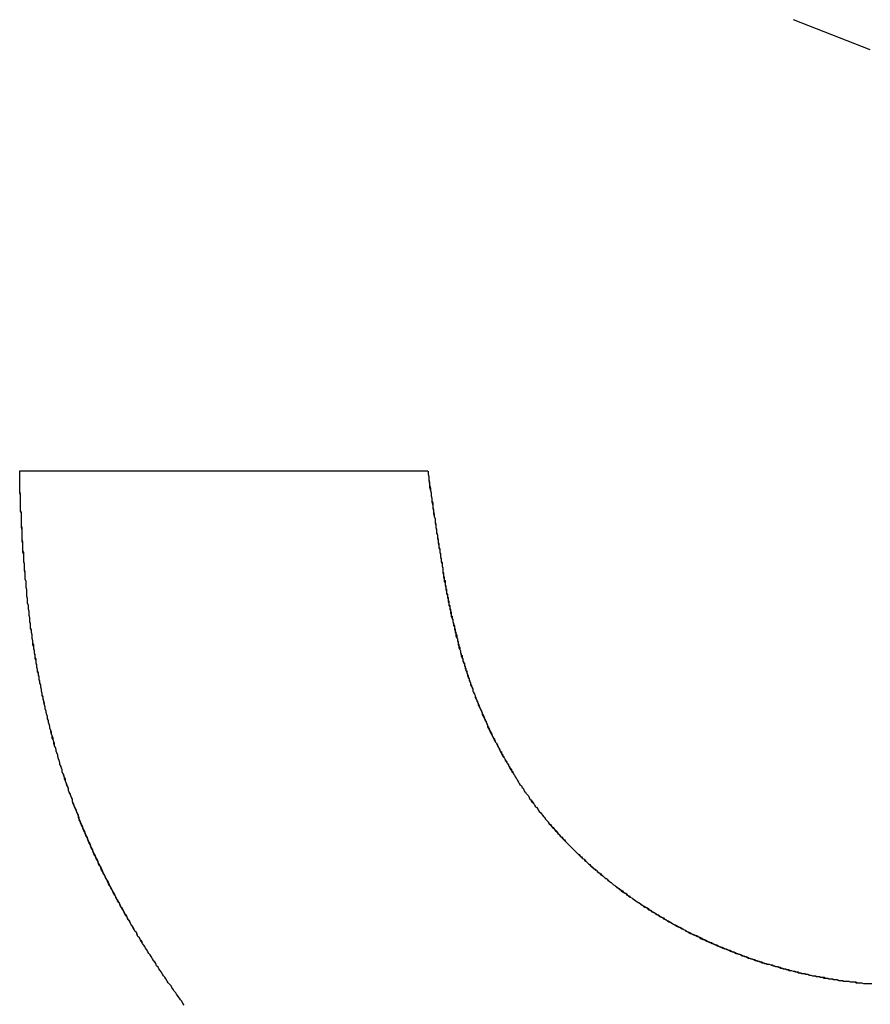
# Model space of a CAD drawing. Extents: x -55 to 3310, y -427 to 1727.
# Tile 6 of 79: x 990.18 to 991.28, y 529.28 to 530.56. Entities that reach past the tile are written whole.
import ezdxf

# ---------------------------------------------------------------- set-up
doc = ezdxf.new("R2010")
doc.units = 0
doc.linetypes.add('DURCHGEHEND', pattern=[0])
doc.layers.add('KF_PASSIO_SUB_15_FRONT', color=7, linetype='DURCHGEHEND')

# ---------------------------------------------------------------- blocks, each defined once
blk = doc.blocks.new('KF_PASSIO_SUB_15_FRONT')
at = {"layer": 'KF_PASSIO_SUB_15_FRONT'}
for p, q in [((-239.0042, -391.2421), (-239.1036, -391.2031)), ((-239.0042, -391.2421), (-239.1036, -391.2031)), ((-240.1063, -391.7878), (-239.5774, -391.7878)), ((-240.1063, -391.7878), (-239.5774, -391.7878))]:
    blk.add_line(p, q, dxfattribs=at)
for points in [[(-239.893, -392.48, 0), (-239.895, -392.478, 0), (-239.896, -392.475, 0), (-239.898, -392.473, 0), (-239.899, -392.471, 0), (-239.901, -392.469, 0), (-239.903, -392.466, 0), (-239.904, -392.464, 0), (-239.906, -392.462, 0), (-239.907, -392.46, 0), (-239.909, -392.457, 0), (-239.91, -392.455, 0), (-239.912, -392.453, 0), (-239.914, -392.451, 0), (-239.915, -392.449, 0), (-239.917, -392.446, 0), (-239.918, -392.444, 0), (-239.92, -392.442, 0), (-239.921, -392.44, 0), (-239.923, -392.437, 0), (-239.924, -392.435, 0), (-239.926, -392.433, 0), (-239.927, -392.431, 0), (-239.929, -392.429, 0), (-239.93, -392.426, 0), (-239.931, -392.424, 0), (-239.933, -392.422, 0), (-239.934, -392.42, 0), (-239.936, -392.417, 0), (-239.937, -392.415, 0), (-239.939, -392.413, 0), (-239.94, -392.411, 0), (-239.941, -392.409, 0), (-239.943, -392.406, 0), (-239.944, -392.404, 0), (-239.946, -392.402, 0), (-239.947, -392.4, 0), (-239.948, -392.397, 0), (-239.95, -392.395, 0), (-239.951, -392.393, 0), (-239.953, -392.391, 0), (-239.954, -392.389, 0), (-239.955, -392.386, 0), (-239.957, -392.384, 0), (-239.958, -392.382, 0), (-239.959, -392.38, 0), (-239.961, -392.377, 0), (-239.962, -392.375, 0), (-239.963, -392.373, 0), (-239.964, -392.371, 0), (-239.966, -392.369, 0), (-239.967, -392.366, 0), (-239.968, -392.364, 0), (-239.97, -392.362, 0), (-239.971, -392.36, 0), (-239.972, -392.357, 0), (-239.973, -392.355, 0), (-239.975, -392.353, 0), (-239.976, -392.351, 0), (-239.977, -392.348, 0), (-239.978, -392.346, 0), (-239.979, -392.344, 0), (-239.981, -392.342, 0), (-239.982, -392.339, 0), (-239.983, -392.337, 0), (-239.984, -392.335, 0), (-239.985, -392.333, 0), (-239.987, -392.33, 0), (-239.988, -392.328, 0), (-239.989, -392.326, 0), (-239.99, -392.324, 0), (-239.991, -392.321, 0), (-239.992, -392.319, 0), (-239.994, -392.317, 0), (-239.995, -392.315, 0), (-239.996, -392.312, 0), (-239.997, -392.31, 0), (-239.998, -392.308, 0), (-239.999, -392.306, 0), (-240, -392.303, 0), (-240.001, -392.301, 0), (-240.003, -392.299, 0), (-240.004, -392.297, 0), (-240.005, -392.294, 0), (-240.006, -392.292, 0), (-240.007, -392.29, 0), (-240.008, -392.287, 0), (-240.009, -392.285, 0), (-240.01, -392.283, 0), (-240.011, -392.281, 0), (-240.012, -392.278, 0), (-240.013, -392.276, 0), (-240.014, -392.274, 0), (-240.015, -392.271, 0), (-240.016, -392.269, 0), (-240.017, -392.267, 0), (-240.018, -392.265, 0), (-240.019, -392.262, 0), (-240.02, -392.26, 0), (-240.021, -392.258, 0), (-240.022, -392.255, 0), (-240.023, -392.253, 0), (-240.024, -392.251, 0), (-240.025, -392.248, 0), (-240.026, -392.246, 0), (-240.027, -392.244, 0), (-240.028, -392.241, 0), (-240.029, -392.239, 0), (-240.03, -392.237, 0), (-240.03, -392.234, 0), (-240.031, -392.232, 0), (-240.032, -392.23, 0), (-240.033, -392.227, 0), (-240.034, -392.225, 0), (-240.035, -392.223, 0), (-240.036, -392.22, 0), (-240.037, -392.218, 0), (-240.038, -392.216, 0), (-240.038, -392.213, 0), (-240.039, -392.211, 0), (-240.04, -392.209, 0), (-240.041, -392.206, 0), (-240.042, -392.204, 0), (-240.043, -392.202, 0), (-240.043, -392.199, 0), (-240.044, -392.197, 0), (-240.045, -392.194, 0), (-240.046, -392.192, 0), (-240.047, -392.19, 0), (-240.047, -392.187, 0), (-240.048, -392.185, 0), (-240.049, -392.182, 0), (-240.05, -392.18, 0), (-240.051, -392.178, 0), (-240.051, -392.175, 0), (-240.052, -392.173, 0), (-240.053, -392.17, 0), (-240.054, -392.168, 0), (-240.054, -392.166, 0), (-240.055, -392.163, 0), (-240.056, -392.161, 0), (-240.057, -392.158, 0), (-240.057, -392.156, 0), (-240.058, -392.153, 0), (-240.059, -392.151, 0), (-240.059, -392.149, 0), (-240.06, -392.146, 0), (-240.061, -392.144, 0), (-240.061, -392.141, 0), (-240.062, -392.139, 0), (-240.063, -392.136, 0), (-240.063, -392.134, 0), (-240.064, -392.131, 0), (-240.065, -392.129, 0), (-240.065, -392.126, 0), (-240.066, -392.124, 0), (-240.067, -392.121, 0), (-240.067, -392.119, 0), (-240.068, -392.116, 0), (-240.069, -392.114, 0), (-240.069, -392.111, 0), (-240.07, -392.109, 0), (-240.07, -392.106, 0), (-240.071, -392.104, 0), (-240.072, -392.101, 0), (-240.072, -392.099, 0), (-240.073, -392.096, 0), (-240.073, -392.094, 0), (-240.074, -392.091, 0), (-240.074, -392.089, 0), (-240.075, -392.086, 0), (-240.076, -392.084, 0), (-240.076, -392.081, 0), (-240.077, -392.079, 0), (-240.077, -392.076, 0), (-240.078, -392.073, 0), (-240.078, -392.071, 0), (-240.079, -392.068, 0), (-240.079, -392.066, 0), (-240.08, -392.063, 0), (-240.08, -392.061, 0), (-240.081, -392.058, 0), (-240.081, -392.055, 0), (-240.082, -392.053, 0), (-240.082, -392.05, 0), (-240.083, -392.048, 0), (-240.083, -392.045, 0), (-240.084, -392.042, 0), (-240.084, -392.04, 0), (-240.085, -392.037, 0), (-240.085, -392.034, 0), (-240.085, -392.032, 0), (-240.086, -392.029, 0), (-240.086, -392.027, 0), (-240.087, -392.024, 0), (-240.087, -392.021, 0), (-240.088, -392.019, 0), (-240.088, -392.016, 0), (-240.088, -392.013, 0), (-240.089, -392.011, 0), (-240.089, -392.008, 0), (-240.09, -392.005, 0), (-240.09, -392.002, 0), (-240.09, -392, 0), (-240.091, -391.997, 0), (-240.091, -391.994, 0), (-240.092, -391.992, 0), (-240.092, -391.989, 0), (-240.092, -391.986, 0), (-240.093, -391.984, 0), (-240.093, -391.981, 0), (-240.093, -391.978, 0), (-240.094, -391.975, 0), (-240.094, -391.973, 0), (-240.094, -391.97, 0), (-240.095, -391.967, 0), (-240.095, -391.964, 0), (-240.095, -391.962, 0), (-240.096, -391.959, 0), (-240.096, -391.956, 0), (-240.096, -391.953, 0), (-240.097, -391.95, 0), (-240.097, -391.948, 0), (-240.097, -391.945, 0), (-240.097, -391.942, 0), (-240.098, -391.939, 0), (-240.098, -391.936, 0), (-240.098, -391.934, 0), (-240.098, -391.931, 0), (-240.099, -391.928, 0), (-240.099, -391.925, 0), (-240.099, -391.922, 0), (-240.099, -391.919, 0), (-240.1, -391.916, 0), (-240.1, -391.914, 0), (-240.1, -391.911, 0), (-240.1, -391.908, 0), (-240.101, -391.905, 0), (-240.101, -391.902, 0), (-240.101, -391.899, 0), (-240.101, -391.896, 0), (-240.102, -391.893, 0), (-240.102, -391.89, 0), (-240.102, -391.888, 0), (-240.102, -391.885, 0), (-240.102, -391.882, 0), (-240.103, -391.879, 0), (-240.103, -391.876, 0), (-240.103, -391.873, 0), (-240.103, -391.87, 0), (-240.103, -391.867, 0), (-240.103, -391.864, 0), (-240.104, -391.861, 0), (-240.104, -391.858, 0), (-240.104, -391.855, 0), (-240.104, -391.852, 0), (-240.104, -391.849, 0), (-240.104, -391.846, 0), (-240.104, -391.843, 0), (-240.105, -391.84, 0), (-240.105, -391.837, 0), (-240.105, -391.834, 0), (-240.105, -391.831, 0), (-240.105, -391.828, 0), (-240.105, -391.825, 0), (-240.105, -391.822, 0), (-240.105, -391.819, 0), (-240.106, -391.816, 0), (-240.106, -391.813, 0), (-240.106, -391.81, 0), (-240.106, -391.806, 0), (-240.106, -391.803, 0), (-240.106, -391.8, 0), (-240.106, -391.797, 0), (-240.106, -391.794, 0), (-240.106, -391.791, 0), (-240.106, -391.788, 0)], [(-239.893, -392.48, 0), (-239.895, -392.478, 0), (-239.896, -392.475, 0), (-239.898, -392.473, 0), (-239.899, -392.471, 0), (-239.901, -392.469, 0), (-239.903, -392.466, 0), (-239.904, -392.464, 0), (-239.906, -392.462, 0), (-239.907, -392.46, 0), (-239.909, -392.457, 0), (-239.91, -392.455, 0), (-239.912, -392.453, 0), (-239.914, -392.451, 0), (-239.915, -392.449, 0), (-239.917, -392.446, 0), (-239.918, -392.444, 0), (-239.92, -392.442, 0), (-239.921, -392.44, 0), (-239.923, -392.437, 0), (-239.924, -392.435, 0), (-239.926, -392.433, 0), (-239.927, -392.431, 0), (-239.929, -392.429, 0), (-239.93, -392.426, 0), (-239.932, -392.424, 0), (-239.933, -392.422, 0), (-239.934, -392.42, 0), (-239.936, -392.417, 0), (-239.937, -392.415, 0), (-239.939, -392.413, 0), (-239.94, -392.411, 0), (-239.942, -392.408, 0), (-239.943, -392.406, 0), (-239.944, -392.404, 0), (-239.946, -392.402, 0), (-239.947, -392.4, 0), (-239.949, -392.397, 0), (-239.95, -392.395, 0), (-239.951, -392.393, 0), (-239.953, -392.391, 0), (-239.954, -392.388, 0), (-239.955, -392.386, 0), (-239.957, -392.384, 0), (-239.958, -392.382, 0), (-239.959, -392.379, 0), (-239.961, -392.377, 0), (-239.962, -392.375, 0), (-239.963, -392.373, 0), (-239.965, -392.37, 0), (-239.966, -392.368, 0), (-239.967, -392.366, 0), (-239.969, -392.364, 0), (-239.97, -392.361, 0), (-239.971, -392.359, 0), (-239.972, -392.357, 0), (-239.974, -392.355, 0), (-239.975, -392.352, 0), (-239.976, -392.35, 0), (-239.977, -392.348, 0), (-239.979, -392.346, 0), (-239.98, -392.343, 0), (-239.981, -392.341, 0), (-239.982, -392.339, 0), (-239.984, -392.337, 0), (-239.985, -392.334, 0), (-239.986, -392.332, 0), (-239.987, -392.33, 0), (-239.988, -392.327, 0), (-239.99, -392.325, 0), (-239.991, -392.323, 0), (-239.992, -392.321, 0), (-239.993, -392.318, 0), (-239.994, -392.316, 0), (-239.995, -392.314, 0), (-239.996, -392.312, 0), (-239.998, -392.309, 0), (-239.999, -392.307, 0), (-240, -392.305, 0), (-240.001, -392.302, 0), (-240.002, -392.3, 0), (-240.003, -392.298, 0), (-240.004, -392.296, 0), (-240.005, -392.293, 0), (-240.006, -392.291, 0), (-240.007, -392.289, 0), (-240.009, -392.286, 0), (-240.01, -392.284, 0), (-240.011, -392.282, 0), (-240.012, -392.279, 0), (-240.013, -392.277, 0), (-240.014, -392.275, 0), (-240.015, -392.272, 0), (-240.016, -392.27, 0), (-240.017, -392.268, 0), (-240.018, -392.266, 0), (-240.019, -392.263, 0), (-240.02, -392.261, 0), (-240.021, -392.259, 0), (-240.022, -392.256, 0), (-240.023, -392.254, 0), (-240.024, -392.252, 0), (-240.025, -392.249, 0), (-240.026, -392.247, 0), (-240.027, -392.245, 0), (-240.028, -392.242, 0), (-240.029, -392.24, 0), (-240.029, -392.237, 0), (-240.03, -392.235, 0), (-240.031, -392.233, 0), (-240.032, -392.23, 0), (-240.033, -392.228, 0), (-240.034, -392.226, 0), (-240.035, -392.223, 0), (-240.036, -392.221, 0), (-240.037, -392.219, 0), (-240.038, -392.216, 0), (-240.038, -392.214, 0), (-240.039, -392.211, 0), (-240.04, -392.209, 0), (-240.041, -392.207, 0), (-240.042, -392.204, 0), (-240.043, -392.202, 0), (-240.043, -392.2, 0), (-240.044, -392.197, 0), (-240.045, -392.195, 0), (-240.046, -392.192, 0), (-240.047, -392.19, 0), (-240.048, -392.187, 0), (-240.048, -392.185, 0), (-240.049, -392.183, 0), (-240.05, -392.18, 0), (-240.051, -392.178, 0), (-240.051, -392.175, 0), (-240.052, -392.173, 0), (-240.053, -392.171, 0), (-240.054, -392.168, 0), (-240.054, -392.166, 0), (-240.055, -392.163, 0), (-240.056, -392.161, 0), (-240.057, -392.158, 0), (-240.057, -392.156, 0), (-240.058, -392.153, 0), (-240.059, -392.151, 0), (-240.059, -392.149, 0), (-240.06, -392.146, 0), (-240.061, -392.144, 0), (-240.062, -392.141, 0), (-240.062, -392.139, 0), (-240.063, -392.136, 0), (-240.064, -392.134, 0), (-240.064, -392.131, 0), (-240.065, -392.129, 0), (-240.066, -392.126, 0), (-240.066, -392.124, 0), (-240.067, -392.121, 0), (-240.067, -392.119, 0), (-240.068, -392.116, 0), (-240.069, -392.114, 0), (-240.069, -392.111, 0), (-240.07, -392.109, 0), (-240.07, -392.106, 0), (-240.071, -392.104, 0), (-240.072, -392.101, 0), (-240.072, -392.099, 0), (-240.073, -392.096, 0), (-240.073, -392.094, 0), (-240.074, -392.091, 0), (-240.075, -392.088, 0), (-240.075, -392.086, 0), (-240.076, -392.083, 0), (-240.076, -392.081, 0), (-240.077, -392.078, 0), (-240.077, -392.076, 0), (-240.078, -392.073, 0), (-240.078, -392.071, 0), (-240.079, -392.068, 0), (-240.079, -392.065, 0), (-240.08, -392.063, 0), (-240.08, -392.06, 0), (-240.081, -392.058, 0), (-240.081, -392.055, 0), (-240.082, -392.052, 0), (-240.082, -392.05, 0), (-240.083, -392.047, 0), (-240.083, -392.045, 0), (-240.084, -392.042, 0), (-240.084, -392.039, 0), (-240.085, -392.037, 0), (-240.085, -392.034, 0), (-240.086, -392.031, 0), (-240.086, -392.029, 0), (-240.086, -392.026, 0), (-240.087, -392.024, 0), (-240.087, -392.021, 0), (-240.088, -392.018, 0), (-240.088, -392.016, 0), (-240.089, -392.013, 0), (-240.089, -392.01, 0), (-240.089, -392.008, 0), (-240.09, -392.005, 0), (-240.09, -392.002, 0), (-240.09, -392, 0), (-240.091, -391.997, 0), (-240.091, -391.994, 0), (-240.092, -391.991, 0), (-240.092, -391.989, 0), (-240.092, -391.986, 0), (-240.093, -391.983, 0), (-240.093, -391.981, 0), (-240.093, -391.978, 0), (-240.094, -391.975, 0), (-240.094, -391.972, 0), (-240.094, -391.97, 0), (-240.095, -391.967, 0), (-240.095, -391.964, 0), (-240.095, -391.962, 0), (-240.096, -391.959, 0), (-240.096, -391.956, 0), (-240.096, -391.953, 0), (-240.097, -391.95, 0), (-240.097, -391.948, 0), (-240.097, -391.945, 0), (-240.097, -391.942, 0), (-240.098, -391.939, 0), (-240.098, -391.937, 0), (-240.098, -391.934, 0), (-240.098, -391.931, 0), (-240.099, -391.928, 0), (-240.099, -391.925, 0), (-240.099, -391.923, 0), (-240.099, -391.92, 0), (-240.1, -391.917, 0), (-240.1, -391.914, 0), (-240.1, -391.911, 0), (-240.1, -391.908, 0), (-240.101, -391.906, 0), (-240.101, -391.903, 0), (-240.101, -391.9, 0), (-240.101, -391.897, 0), (-240.101, -391.894, 0), (-240.102, -391.891, 0), (-240.102, -391.888, 0), (-240.102, -391.886, 0), (-240.102, -391.883, 0), (-240.102, -391.88, 0), (-240.103, -391.877, 0), (-240.103, -391.874, 0), (-240.103, -391.871, 0), (-240.103, -391.868, 0), (-240.103, -391.865, 0), (-240.103, -391.862, 0), (-240.104, -391.859, 0), (-240.104, -391.857, 0), (-240.104, -391.854, 0), (-240.104, -391.851, 0), (-240.104, -391.848, 0), (-240.104, -391.845, 0), (-240.104, -391.842, 0), (-240.105, -391.839, 0), (-240.105, -391.836, 0), (-240.105, -391.833, 0), (-240.105, -391.83, 0), (-240.105, -391.827, 0), (-240.105, -391.824, 0), (-240.105, -391.821, 0), (-240.105, -391.818, 0), (-240.106, -391.815, 0), (-240.106, -391.812, 0), (-240.106, -391.809, 0), (-240.106, -391.806, 0), (-240.106, -391.803, 0), (-240.106, -391.8, 0), (-240.106, -391.797, 0), (-240.106, -391.794, 0), (-240.106, -391.791, 0), (-240.106, -391.788, 0)], [(-239.577, -391.788, 0), (-239.577, -391.792, 0), (-239.576, -391.795, 0), (-239.576, -391.799, 0), (-239.575, -391.803, 0), (-239.575, -391.806, 0), (-239.574, -391.81, 0), (-239.574, -391.813, 0), (-239.573, -391.816, 0), (-239.573, -391.82, 0), (-239.572, -391.823, 0), (-239.572, -391.826, 0), (-239.571, -391.829, 0), (-239.571, -391.832, 0), (-239.571, -391.835, 0), (-239.57, -391.838, 0), (-239.57, -391.841, 0), (-239.569, -391.844, 0), (-239.569, -391.847, 0), (-239.568, -391.85, 0), (-239.568, -391.853, 0), (-239.568, -391.855, 0), (-239.567, -391.858, 0), (-239.567, -391.861, 0), (-239.566, -391.863, 0), (-239.566, -391.866, 0), (-239.566, -391.868, 0), (-239.565, -391.871, 0), (-239.565, -391.873, 0), (-239.565, -391.875, 0), (-239.564, -391.878, 0), (-239.564, -391.88, 0), (-239.563, -391.882, 0), (-239.563, -391.885, 0), (-239.563, -391.887, 0), (-239.562, -391.889, 0), (-239.562, -391.891, 0), (-239.562, -391.893, 0), (-239.561, -391.895, 0), (-239.561, -391.897, 0), (-239.561, -391.899, 0), (-239.56, -391.901, 0), (-239.56, -391.903, 0), (-239.56, -391.905, 0), (-239.559, -391.907, 0), (-239.559, -391.909, 0), (-239.559, -391.911, 0), (-239.558, -391.913, 0), (-239.558, -391.915, 0), (-239.558, -391.917, 0), (-239.558, -391.918, 0), (-239.557, -391.92, 0), (-239.557, -391.922, 0), (-239.557, -391.924, 0), (-239.556, -391.925, 0), (-239.556, -391.927, 0), (-239.556, -391.929, 0), (-239.555, -391.93, 0), (-239.555, -391.932, 0), (-239.555, -391.934, 0), (-239.555, -391.935, 0), (-239.554, -391.937, 0), (-239.554, -391.938, 0), (-239.554, -391.94, 0), (-239.553, -391.941, 0), (-239.553, -391.943, 0), (-239.553, -391.945, 0), (-239.553, -391.946, 0), (-239.552, -391.948, 0), (-239.552, -391.949, 0), (-239.552, -391.951, 0), (-239.551, -391.952, 0), (-239.551, -391.954, 0), (-239.551, -391.955, 0), (-239.55, -391.957, 0), (-239.55, -391.958, 0), (-239.55, -391.959, 0), (-239.55, -391.961, 0), (-239.549, -391.962, 0), (-239.549, -391.964, 0), (-239.549, -391.965, 0), (-239.548, -391.967, 0), (-239.548, -391.968, 0), (-239.548, -391.969, 0), (-239.547, -391.971, 0), (-239.547, -391.972, 0), (-239.547, -391.974, 0), (-239.547, -391.975, 0), (-239.546, -391.976, 0), (-239.546, -391.978, 0), (-239.546, -391.979, 0), (-239.545, -391.98, 0), (-239.545, -391.982, 0), (-239.545, -391.983, 0), (-239.544, -391.985, 0), (-239.544, -391.986, 0), (-239.544, -391.987, 0), (-239.543, -391.989, 0), (-239.543, -391.99, 0), (-239.543, -391.991, 0), (-239.542, -391.993, 0), (-239.542, -391.994, 0), (-239.542, -391.995, 0), (-239.541, -391.997, 0), (-239.541, -391.998, 0), (-239.541, -391.999, 0), (-239.54, -392.001, 0), (-239.54, -392.002, 0), (-239.54, -392.003, 0), (-239.539, -392.005, 0), (-239.539, -392.006, 0), (-239.539, -392.007, 0), (-239.538, -392.009, 0), (-239.538, -392.01, 0), (-239.538, -392.011, 0), (-239.537, -392.013, 0), (-239.537, -392.014, 0), (-239.537, -392.015, 0), (-239.536, -392.017, 0), (-239.536, -392.018, 0), (-239.536, -392.019, 0), (-239.535, -392.021, 0), (-239.535, -392.022, 0), (-239.535, -392.023, 0), (-239.534, -392.025, 0), (-239.534, -392.026, 0), (-239.533, -392.027, 0), (-239.533, -392.028, 0), (-239.533, -392.03, 0), (-239.532, -392.031, 0), (-239.532, -392.032, 0), (-239.532, -392.033, 0), (-239.531, -392.035, 0), (-239.531, -392.036, 0), (-239.53, -392.037, 0), (-239.53, -392.039, 0), (-239.53, -392.04, 0), (-239.529, -392.041, 0), (-239.529, -392.042, 0), (-239.529, -392.044, 0), (-239.528, -392.045, 0), (-239.528, -392.046, 0), (-239.527, -392.047, 0), (-239.527, -392.049, 0), (-239.527, -392.05, 0), (-239.526, -392.051, 0), (-239.526, -392.052, 0), (-239.525, -392.053, 0), (-239.525, -392.055, 0), (-239.525, -392.056, 0), (-239.524, -392.057, 0), (-239.524, -392.058, 0), (-239.523, -392.06, 0), (-239.523, -392.061, 0), (-239.522, -392.062, 0), (-239.522, -392.063, 0), (-239.522, -392.064, 0), (-239.521, -392.066, 0), (-239.521, -392.067, 0), (-239.52, -392.068, 0), (-239.52, -392.069, 0), (-239.519, -392.07, 0), (-239.519, -392.072, 0), (-239.519, -392.073, 0), (-239.518, -392.074, 0), (-239.518, -392.075, 0), (-239.517, -392.076, 0), (-239.517, -392.077, 0), (-239.516, -392.079, 0), (-239.516, -392.08, 0), (-239.515, -392.081, 0), (-239.515, -392.082, 0), (-239.515, -392.083, 0), (-239.514, -392.085, 0), (-239.514, -392.086, 0), (-239.513, -392.087, 0), (-239.513, -392.088, 0), (-239.512, -392.089, 0), (-239.512, -392.09, 0), (-239.511, -392.092, 0), (-239.511, -392.093, 0), (-239.51, -392.094, 0), (-239.51, -392.095, 0), (-239.509, -392.096, 0), (-239.509, -392.097, 0), (-239.508, -392.099, 0), (-239.508, -392.1, 0), (-239.507, -392.101, 0), (-239.507, -392.102, 0), (-239.506, -392.103, 0), (-239.506, -392.104, 0), (-239.505, -392.106, 0), (-239.505, -392.107, 0), (-239.504, -392.108, 0), (-239.504, -392.109, 0), (-239.503, -392.11, 0), (-239.503, -392.111, 0), (-239.502, -392.112, 0), (-239.502, -392.114, 0), (-239.501, -392.115, 0), (-239.501, -392.116, 0), (-239.5, -392.117, 0), (-239.5, -392.118, 0), (-239.499, -392.119, 0), (-239.499, -392.12, 0), (-239.498, -392.122, 0), (-239.498, -392.123, 0), (-239.497, -392.124, 0), (-239.496, -392.125, 0), (-239.496, -392.126, 0), (-239.495, -392.127, 0), (-239.495, -392.128, 0), (-239.494, -392.13, 0), (-239.494, -392.131, 0), (-239.493, -392.132, 0), (-239.493, -392.133, 0), (-239.492, -392.134, 0), (-239.491, -392.135, 0), (-239.491, -392.136, 0), (-239.49, -392.138, 0), (-239.49, -392.139, 0), (-239.489, -392.14, 0), (-239.488, -392.141, 0), (-239.488, -392.142, 0), (-239.487, -392.143, 0), (-239.487, -392.144, 0), (-239.486, -392.146, 0), (-239.485, -392.147, 0), (-239.485, -392.148, 0), (-239.484, -392.149, 0), (-239.484, -392.15, 0), (-239.483, -392.151, 0), (-239.482, -392.152, 0), (-239.482, -392.154, 0), (-239.481, -392.155, 0), (-239.48, -392.156, 0), (-239.48, -392.157, 0), (-239.479, -392.158, 0), (-239.479, -392.159, 0), (-239.478, -392.16, 0), (-239.477, -392.162, 0), (-239.477, -392.163, 0), (-239.476, -392.164, 0), (-239.475, -392.165, 0), (-239.475, -392.166, 0), (-239.474, -392.167, 0), (-239.473, -392.168, 0), (-239.473, -392.17, 0), (-239.472, -392.171, 0), (-239.471, -392.172, 0), (-239.471, -392.173, 0), (-239.47, -392.174, 0), (-239.469, -392.175, 0), (-239.469, -392.176, 0), (-239.468, -392.178, 0), (-239.467, -392.179, 0)], [(-239.577, -391.788, 0), (-239.577, -391.792, 0), (-239.576, -391.796, 0), (-239.576, -391.8, 0), (-239.575, -391.805, 0), (-239.575, -391.809, 0), (-239.574, -391.813, 0), (-239.573, -391.817, 0), (-239.573, -391.82, 0), (-239.572, -391.824, 0), (-239.572, -391.828, 0), (-239.571, -391.832, 0), (-239.571, -391.836, 0), (-239.57, -391.839, 0), (-239.57, -391.843, 0), (-239.569, -391.847, 0), (-239.568, -391.85, 0), (-239.568, -391.854, 0), (-239.567, -391.857, 0), (-239.567, -391.861, 0), (-239.566, -391.864, 0), (-239.566, -391.867, 0), (-239.565, -391.871, 0), (-239.565, -391.874, 0), (-239.564, -391.877, 0), (-239.564, -391.881, 0), (-239.563, -391.884, 0), (-239.563, -391.887, 0), (-239.562, -391.89, 0), (-239.562, -391.893, 0), (-239.561, -391.896, 0), (-239.561, -391.899, 0), (-239.56, -391.902, 0), (-239.56, -391.905, 0), (-239.559, -391.908, 0), (-239.559, -391.911, 0), (-239.558, -391.914, 0), (-239.558, -391.917, 0), (-239.558, -391.92, 0), (-239.557, -391.922, 0), (-239.557, -391.925, 0), (-239.556, -391.928, 0), (-239.556, -391.931, 0), (-239.555, -391.933, 0), (-239.555, -391.936, 0), (-239.554, -391.939, 0), (-239.554, -391.941, 0), (-239.553, -391.944, 0), (-239.553, -391.947, 0), (-239.552, -391.949, 0), (-239.552, -391.952, 0), (-239.551, -391.954, 0), (-239.551, -391.957, 0), (-239.55, -391.959, 0), (-239.55, -391.962, 0), (-239.549, -391.964, 0), (-239.549, -391.967, 0), (-239.548, -391.969, 0), (-239.548, -391.972, 0), (-239.547, -391.974, 0), (-239.547, -391.976, 0), (-239.546, -391.979, 0), (-239.545, -391.981, 0), (-239.545, -391.983, 0), (-239.544, -391.986, 0), (-239.544, -391.988, 0), (-239.543, -391.99, 0), (-239.543, -391.993, 0), (-239.542, -391.995, 0), (-239.542, -391.997, 0), (-239.541, -391.999, 0), (-239.541, -392.002, 0), (-239.54, -392.004, 0), (-239.539, -392.006, 0), (-239.539, -392.008, 0), (-239.538, -392.01, 0), (-239.538, -392.013, 0), (-239.537, -392.015, 0), (-239.537, -392.017, 0), (-239.536, -392.019, 0), (-239.535, -392.021, 0), (-239.535, -392.023, 0), (-239.534, -392.026, 0), (-239.534, -392.028, 0), (-239.533, -392.03, 0), (-239.532, -392.032, 0), (-239.532, -392.034, 0), (-239.531, -392.036, 0), (-239.53, -392.038, 0), (-239.53, -392.04, 0), (-239.529, -392.042, 0), (-239.528, -392.044, 0), (-239.528, -392.046, 0), (-239.527, -392.049, 0), (-239.526, -392.051, 0), (-239.526, -392.053, 0), (-239.525, -392.055, 0), (-239.524, -392.057, 0), (-239.524, -392.059, 0), (-239.523, -392.061, 0), (-239.522, -392.063, 0), (-239.522, -392.065, 0), (-239.521, -392.067, 0), (-239.52, -392.069, 0), (-239.519, -392.071, 0), (-239.519, -392.073, 0), (-239.518, -392.075, 0), (-239.517, -392.077, 0), (-239.516, -392.079, 0), (-239.516, -392.081, 0), (-239.515, -392.083, 0), (-239.514, -392.085, 0), (-239.513, -392.087, 0), (-239.512, -392.089, 0), (-239.512, -392.091, 0), (-239.511, -392.093, 0), (-239.51, -392.095, 0), (-239.509, -392.097, 0), (-239.508, -392.099, 0), (-239.507, -392.101, 0), (-239.507, -392.103, 0), (-239.506, -392.105, 0), (-239.505, -392.107, 0), (-239.504, -392.109, 0), (-239.503, -392.111, 0), (-239.502, -392.113, 0), (-239.501, -392.115, 0), (-239.5, -392.117, 0), (-239.5, -392.119, 0), (-239.499, -392.121, 0), (-239.498, -392.123, 0), (-239.497, -392.125, 0), (-239.496, -392.127, 0), (-239.495, -392.129, 0), (-239.494, -392.131, 0), (-239.493, -392.133, 0), (-239.492, -392.135, 0), (-239.491, -392.137, 0), (-239.49, -392.139, 0), (-239.489, -392.14, 0), (-239.488, -392.142, 0), (-239.487, -392.144, 0), (-239.486, -392.146, 0), (-239.485, -392.148, 0), (-239.484, -392.15, 0), (-239.483, -392.152, 0), (-239.482, -392.154, 0), (-239.481, -392.156, 0), (-239.48, -392.158, 0), (-239.478, -392.16, 0), (-239.477, -392.162, 0), (-239.476, -392.164, 0), (-239.475, -392.166, 0), (-239.474, -392.167, 0), (-239.473, -392.169, 0), (-239.472, -392.171, 0), (-239.471, -392.173, 0), (-239.47, -392.175, 0), (-239.468, -392.177, 0), (-239.467, -392.179, 0)], [(-239.467, -392.179, 0), (-239.466, -392.181, 0), (-239.465, -392.182, 0), (-239.464, -392.184, 0), (-239.463, -392.186, 0), (-239.462, -392.187, 0), (-239.461, -392.189, 0), (-239.46, -392.191, 0), (-239.459, -392.193, 0), (-239.458, -392.194, 0), (-239.456, -392.196, 0), (-239.455, -392.198, 0), (-239.454, -392.199, 0), (-239.453, -392.201, 0), (-239.452, -392.203, 0), (-239.451, -392.204, 0), (-239.45, -392.206, 0), (-239.448, -392.208, 0), (-239.447, -392.209, 0), (-239.446, -392.211, 0), (-239.445, -392.213, 0), (-239.444, -392.214, 0), (-239.443, -392.216, 0), (-239.441, -392.218, 0), (-239.44, -392.219, 0), (-239.439, -392.221, 0), (-239.438, -392.223, 0), (-239.436, -392.224, 0), (-239.435, -392.226, 0), (-239.434, -392.227, 0), (-239.433, -392.229, 0), (-239.431, -392.231, 0), (-239.43, -392.232, 0), (-239.429, -392.234, 0), (-239.428, -392.235, 0), (-239.426, -392.237, 0), (-239.425, -392.239, 0), (-239.424, -392.24, 0), (-239.422, -392.242, 0), (-239.421, -392.243, 0), (-239.42, -392.245, 0), (-239.418, -392.246, 0), (-239.417, -392.248, 0), (-239.416, -392.25, 0), (-239.414, -392.251, 0), (-239.413, -392.253, 0), (-239.412, -392.254, 0), (-239.41, -392.256, 0), (-239.409, -392.257, 0), (-239.407, -392.259, 0), (-239.406, -392.26, 0), (-239.405, -392.262, 0), (-239.403, -392.263, 0), (-239.402, -392.265, 0), (-239.4, -392.266, 0), (-239.399, -392.268, 0), (-239.398, -392.269, 0), (-239.396, -392.271, 0), (-239.395, -392.272, 0), (-239.393, -392.274, 0), (-239.392, -392.275, 0), (-239.39, -392.277, 0), (-239.389, -392.278, 0), (-239.387, -392.28, 0), (-239.386, -392.281, 0), (-239.384, -392.283, 0), (-239.383, -392.284, 0), (-239.381, -392.285, 0), (-239.38, -392.287, 0), (-239.378, -392.288, 0), (-239.377, -392.29, 0), (-239.375, -392.291, 0), (-239.374, -392.293, 0), (-239.372, -392.294, 0), (-239.371, -392.295, 0), (-239.369, -392.297, 0), (-239.368, -392.298, 0), (-239.366, -392.3, 0), (-239.365, -392.301, 0), (-239.363, -392.302, 0), (-239.361, -392.304, 0), (-239.36, -392.305, 0), (-239.358, -392.306, 0), (-239.357, -392.308, 0), (-239.355, -392.309, 0), (-239.353, -392.31, 0), (-239.352, -392.312, 0), (-239.35, -392.313, 0), (-239.349, -392.314, 0), (-239.347, -392.316, 0), (-239.345, -392.317, 0), (-239.344, -392.318, 0), (-239.342, -392.32, 0), (-239.34, -392.321, 0), (-239.339, -392.322, 0), (-239.337, -392.324, 0), (-239.335, -392.325, 0), (-239.334, -392.326, 0), (-239.332, -392.327, 0), (-239.33, -392.329, 0), (-239.329, -392.33, 0), (-239.327, -392.331, 0), (-239.325, -392.332, 0), (-239.324, -392.334, 0), (-239.322, -392.335, 0), (-239.32, -392.336, 0), (-239.319, -392.337, 0), (-239.317, -392.339, 0), (-239.315, -392.34, 0), (-239.313, -392.341, 0), (-239.312, -392.342, 0), (-239.31, -392.343, 0), (-239.308, -392.345, 0), (-239.306, -392.346, 0), (-239.305, -392.347, 0), (-239.303, -392.348, 0), (-239.301, -392.349, 0), (-239.299, -392.351, 0), (-239.298, -392.352, 0), (-239.296, -392.353, 0), (-239.294, -392.354, 0), (-239.292, -392.355, 0), (-239.291, -392.356, 0), (-239.289, -392.357, 0), (-239.287, -392.359, 0), (-239.285, -392.36, 0), (-239.283, -392.361, 0), (-239.282, -392.362, 0), (-239.28, -392.363, 0), (-239.278, -392.364, 0), (-239.276, -392.365, 0), (-239.274, -392.366, 0), (-239.272, -392.367, 0), (-239.271, -392.368, 0), (-239.269, -392.369, 0), (-239.267, -392.371, 0), (-239.265, -392.372, 0), (-239.263, -392.373, 0), (-239.261, -392.374, 0), (-239.259, -392.375, 0), (-239.258, -392.376, 0), (-239.256, -392.377, 0), (-239.254, -392.378, 0), (-239.252, -392.379, 0), (-239.25, -392.38, 0), (-239.248, -392.381, 0), (-239.246, -392.382, 0), (-239.244, -392.383, 0), (-239.243, -392.384, 0), (-239.241, -392.385, 0), (-239.239, -392.386, 0), (-239.237, -392.387, 0), (-239.235, -392.388, 0), (-239.233, -392.389, 0), (-239.231, -392.39, 0), (-239.229, -392.39, 0), (-239.227, -392.391, 0), (-239.225, -392.392, 0), (-239.223, -392.393, 0), (-239.221, -392.394, 0), (-239.22, -392.395, 0), (-239.218, -392.396, 0), (-239.216, -392.397, 0), (-239.214, -392.398, 0), (-239.212, -392.399, 0), (-239.21, -392.399, 0), (-239.208, -392.4, 0), (-239.206, -392.401, 0), (-239.204, -392.402, 0), (-239.202, -392.403, 0), (-239.2, -392.404, 0), (-239.198, -392.405, 0), (-239.196, -392.405, 0), (-239.194, -392.406, 0), (-239.192, -392.407, 0), (-239.19, -392.408, 0), (-239.188, -392.409, 0), (-239.186, -392.409, 0), (-239.184, -392.41, 0), (-239.182, -392.411, 0), (-239.18, -392.412, 0), (-239.178, -392.413, 0), (-239.176, -392.413, 0), (-239.174, -392.414, 0), (-239.172, -392.415, 0), (-239.17, -392.416, 0), (-239.168, -392.416, 0), (-239.166, -392.417, 0), (-239.164, -392.418, 0), (-239.162, -392.419, 0), (-239.16, -392.419, 0), (-239.158, -392.42, 0), (-239.156, -392.421, 0), (-239.154, -392.421, 0), (-239.152, -392.422, 0), (-239.15, -392.423, 0), (-239.148, -392.423, 0), (-239.146, -392.424, 0), (-239.144, -392.425, 0), (-239.142, -392.425, 0), (-239.14, -392.426, 0), (-239.138, -392.427, 0), (-239.135, -392.427, 0), (-239.133, -392.428, 0), (-239.131, -392.428, 0), (-239.129, -392.429, 0), (-239.127, -392.43, 0), (-239.125, -392.43, 0), (-239.123, -392.431, 0), (-239.121, -392.431, 0), (-239.119, -392.432, 0), (-239.117, -392.433, 0), (-239.115, -392.433, 0), (-239.113, -392.434, 0), (-239.111, -392.434, 0), (-239.109, -392.435, 0), (-239.106, -392.435, 0), (-239.104, -392.436, 0), (-239.102, -392.436, 0), (-239.1, -392.437, 0), (-239.098, -392.437, 0), (-239.096, -392.438, 0), (-239.094, -392.438, 0), (-239.092, -392.439, 0), (-239.09, -392.439, 0), (-239.088, -392.44, 0), (-239.085, -392.44, 0), (-239.083, -392.441, 0), (-239.081, -392.441, 0), (-239.079, -392.442, 0), (-239.077, -392.442, 0), (-239.075, -392.442, 0), (-239.073, -392.443, 0), (-239.071, -392.443, 0), (-239.069, -392.444, 0), (-239.066, -392.444, 0), (-239.064, -392.444, 0), (-239.062, -392.445, 0), (-239.06, -392.445, 0), (-239.058, -392.446, 0), (-239.056, -392.446, 0), (-239.054, -392.446, 0), (-239.052, -392.447, 0), (-239.049, -392.447, 0), (-239.047, -392.447, 0), (-239.045, -392.448, 0), (-239.043, -392.448, 0), (-239.041, -392.448, 0), (-239.039, -392.449, 0), (-239.037, -392.449, 0), (-239.035, -392.449, 0), (-239.032, -392.449, 0), (-239.03, -392.45, 0), (-239.028, -392.45, 0), (-239.026, -392.45, 0), (-239.024, -392.45, 0), (-239.022, -392.451, 0), (-239.02, -392.451, 0), (-239.017, -392.451, 0), (-239.015, -392.451, 0), (-239.013, -392.452, 0), (-239.011, -392.452, 0), (-239.009, -392.452, 0), (-239.007, -392.452, 0), (-239.005, -392.452, 0), (-239.002, -392.452, 0)], [(-239.467, -392.179, 0), (-239.466, -392.181, 0), (-239.465, -392.182, 0), (-239.464, -392.184, 0), (-239.463, -392.186, 0), (-239.462, -392.187, 0), (-239.461, -392.189, 0), (-239.46, -392.191, 0), (-239.459, -392.193, 0), (-239.458, -392.194, 0), (-239.456, -392.196, 0), (-239.455, -392.198, 0), (-239.454, -392.199, 0), (-239.453, -392.201, 0), (-239.452, -392.203, 0), (-239.451, -392.204, 0), (-239.45, -392.206, 0), (-239.448, -392.208, 0), (-239.447, -392.209, 0), (-239.446, -392.211, 0), (-239.445, -392.213, 0), (-239.444, -392.214, 0), (-239.442, -392.216, 0), (-239.441, -392.218, 0), (-239.44, -392.219, 0), (-239.439, -392.221, 0), (-239.438, -392.223, 0), (-239.436, -392.224, 0), (-239.435, -392.226, 0), (-239.434, -392.228, 0), (-239.433, -392.229, 0), (-239.431, -392.231, 0), (-239.43, -392.232, 0), (-239.429, -392.234, 0), (-239.427, -392.236, 0), (-239.426, -392.237, 0), (-239.425, -392.239, 0), (-239.424, -392.24, 0), (-239.422, -392.242, 0), (-239.421, -392.244, 0), (-239.42, -392.245, 0), (-239.418, -392.247, 0), (-239.417, -392.248, 0), (-239.415, -392.25, 0), (-239.414, -392.251, 0), (-239.413, -392.253, 0), (-239.411, -392.254, 0), (-239.41, -392.256, 0), (-239.409, -392.258, 0), (-239.407, -392.259, 0), (-239.406, -392.261, 0), (-239.404, -392.262, 0), (-239.403, -392.264, 0), (-239.402, -392.265, 0), (-239.4, -392.267, 0), (-239.399, -392.268, 0), (-239.397, -392.27, 0), (-239.396, -392.271, 0), (-239.394, -392.273, 0), (-239.393, -392.274, 0), (-239.391, -392.276, 0), (-239.39, -392.277, 0), (-239.389, -392.278, 0), (-239.387, -392.28, 0), (-239.386, -392.281, 0), (-239.384, -392.283, 0), (-239.383, -392.284, 0), (-239.381, -392.286, 0), (-239.38, -392.287, 0), (-239.378, -392.289, 0), (-239.377, -392.29, 0), (-239.375, -392.291, 0), (-239.373, -392.293, 0), (-239.372, -392.294, 0), (-239.37, -392.296, 0), (-239.369, -392.297, 0), (-239.367, -392.298, 0), (-239.366, -392.3, 0), (-239.364, -392.301, 0), (-239.363, -392.303, 0), (-239.361, -392.304, 0), (-239.359, -392.305, 0), (-239.358, -392.307, 0), (-239.356, -392.308, 0), (-239.355, -392.309, 0), (-239.353, -392.311, 0), (-239.351, -392.312, 0), (-239.35, -392.313, 0), (-239.348, -392.315, 0), (-239.346, -392.316, 0), (-239.345, -392.317, 0), (-239.343, -392.319, 0), (-239.342, -392.32, 0), (-239.34, -392.321, 0), (-239.338, -392.323, 0), (-239.337, -392.324, 0), (-239.335, -392.325, 0), (-239.333, -392.327, 0), (-239.332, -392.328, 0), (-239.33, -392.329, 0), (-239.328, -392.33, 0), (-239.327, -392.332, 0), (-239.325, -392.333, 0), (-239.323, -392.334, 0), (-239.321, -392.335, 0), (-239.32, -392.337, 0), (-239.318, -392.338, 0), (-239.316, -392.339, 0), (-239.315, -392.34, 0), (-239.313, -392.341, 0), (-239.311, -392.343, 0), (-239.309, -392.344, 0), (-239.308, -392.345, 0), (-239.306, -392.346, 0), (-239.304, -392.347, 0), (-239.302, -392.349, 0), (-239.301, -392.35, 0), (-239.299, -392.351, 0), (-239.297, -392.352, 0), (-239.295, -392.353, 0), (-239.293, -392.354, 0), (-239.292, -392.356, 0), (-239.29, -392.357, 0), (-239.288, -392.358, 0), (-239.286, -392.359, 0), (-239.284, -392.36, 0), (-239.283, -392.361, 0), (-239.281, -392.362, 0), (-239.279, -392.363, 0), (-239.277, -392.365, 0), (-239.275, -392.366, 0), (-239.273, -392.367, 0), (-239.272, -392.368, 0), (-239.27, -392.369, 0), (-239.268, -392.37, 0), (-239.266, -392.371, 0), (-239.264, -392.372, 0), (-239.262, -392.373, 0), (-239.261, -392.374, 0), (-239.259, -392.375, 0), (-239.257, -392.376, 0), (-239.255, -392.377, 0), (-239.253, -392.378, 0), (-239.251, -392.379, 0), (-239.249, -392.38, 0), (-239.247, -392.381, 0), (-239.246, -392.382, 0), (-239.244, -392.383, 0), (-239.242, -392.384, 0), (-239.24, -392.385, 0), (-239.238, -392.386, 0), (-239.236, -392.387, 0), (-239.234, -392.388, 0), (-239.232, -392.389, 0), (-239.23, -392.39, 0), (-239.228, -392.391, 0), (-239.226, -392.392, 0), (-239.225, -392.393, 0), (-239.223, -392.394, 0), (-239.221, -392.395, 0), (-239.219, -392.395, 0), (-239.217, -392.396, 0), (-239.215, -392.397, 0), (-239.213, -392.398, 0), (-239.211, -392.399, 0), (-239.209, -392.4, 0), (-239.207, -392.401, 0), (-239.205, -392.402, 0), (-239.203, -392.402, 0), (-239.201, -392.403, 0), (-239.199, -392.404, 0), (-239.197, -392.405, 0), (-239.195, -392.406, 0), (-239.193, -392.407, 0), (-239.191, -392.407, 0), (-239.189, -392.408, 0), (-239.187, -392.409, 0), (-239.185, -392.41, 0), (-239.183, -392.411, 0), (-239.181, -392.411, 0), (-239.179, -392.412, 0), (-239.177, -392.413, 0), (-239.175, -392.414, 0), (-239.173, -392.414, 0), (-239.171, -392.415, 0), (-239.169, -392.416, 0), (-239.167, -392.417, 0), (-239.165, -392.417, 0), (-239.163, -392.418, 0), (-239.161, -392.419, 0), (-239.159, -392.42, 0), (-239.157, -392.42, 0), (-239.155, -392.421, 0), (-239.153, -392.422, 0), (-239.151, -392.422, 0), (-239.149, -392.423, 0), (-239.147, -392.424, 0), (-239.145, -392.424, 0), (-239.143, -392.425, 0), (-239.141, -392.426, 0), (-239.139, -392.426, 0), (-239.137, -392.427, 0), (-239.135, -392.427, 0), (-239.133, -392.428, 0), (-239.13, -392.429, 0), (-239.128, -392.429, 0), (-239.126, -392.43, 0), (-239.124, -392.43, 0), (-239.122, -392.431, 0), (-239.12, -392.432, 0), (-239.118, -392.432, 0), (-239.116, -392.433, 0), (-239.114, -392.433, 0), (-239.112, -392.434, 0), (-239.11, -392.434, 0), (-239.108, -392.435, 0), (-239.106, -392.435, 0), (-239.104, -392.436, 0), (-239.101, -392.437, 0), (-239.099, -392.437, 0), (-239.097, -392.438, 0), (-239.095, -392.438, 0), (-239.093, -392.439, 0), (-239.091, -392.439, 0), (-239.089, -392.439, 0), (-239.087, -392.44, 0), (-239.085, -392.44, 0), (-239.083, -392.441, 0), (-239.081, -392.441, 0), (-239.078, -392.442, 0), (-239.076, -392.442, 0), (-239.074, -392.443, 0), (-239.072, -392.443, 0), (-239.07, -392.443, 0), (-239.068, -392.444, 0), (-239.066, -392.444, 0), (-239.064, -392.445, 0), (-239.062, -392.445, 0), (-239.059, -392.445, 0), (-239.057, -392.446, 0), (-239.055, -392.446, 0), (-239.053, -392.446, 0), (-239.051, -392.447, 0), (-239.049, -392.447, 0), (-239.047, -392.447, 0), (-239.045, -392.448, 0), (-239.043, -392.448, 0), (-239.04, -392.448, 0), (-239.038, -392.449, 0), (-239.036, -392.449, 0), (-239.034, -392.449, 0), (-239.032, -392.449, 0), (-239.03, -392.45, 0), (-239.028, -392.45, 0), (-239.026, -392.45, 0), (-239.023, -392.45, 0), (-239.021, -392.451, 0), (-239.019, -392.451, 0), (-239.017, -392.451, 0), (-239.015, -392.451, 0), (-239.013, -392.452, 0), (-239.011, -392.452, 0), (-239.008, -392.452, 0), (-239.006, -392.452, 0), (-239.004, -392.452, 0)]]:
    blk.add_polyline3d(points, dxfattribs=at)

msp = doc.modelspace()

# ---------------------------------------------------------------- block references
at = {"layer": 'KF_PASSIO_SUB_15_FRONT'}
msp.add_blockref('KF_PASSIO_SUB_15_FRONT', (1230.2834, 921.7627), dxfattribs=at)

doc.saveas('drawing.dxf')
